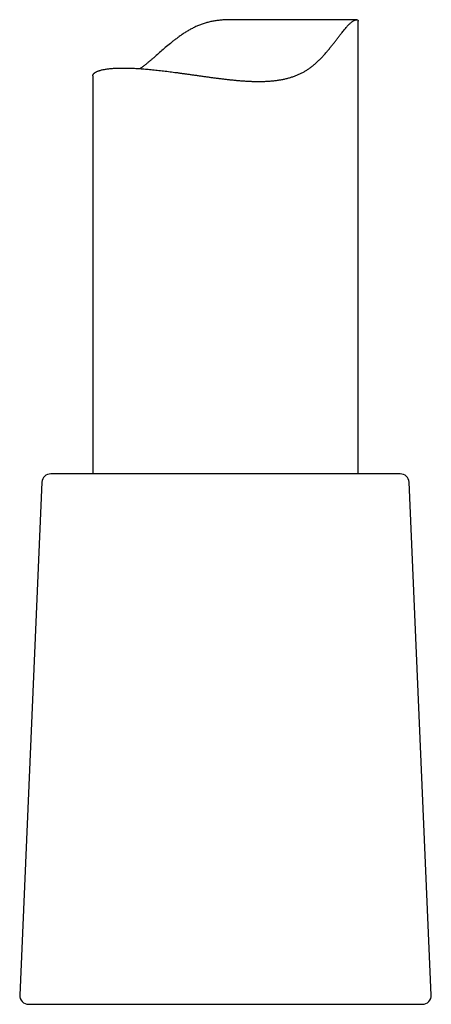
# Model space of a CAD drawing. Header units: millimetres. Extents: x 8 to 858, y 12 to 782.
# Tile 23 of 28: x 478 to 501, y 485 to 541. Entities that reach past the tile are written whole.
import ezdxf

# ---------------------------------------------------------------- set-up
doc = ezdxf.new("R2010")
doc.units = ezdxf.units.MM

msp = doc.modelspace()

# ---------------------------------------------------------------- linework, layer by layer
at = {"color": 7, "linetype": 'Continuous', "lineweight": 30}
for p, q in [((496.765, 540.996), (489.654, 540.996)), ((496.85, 515.313), (496.85, 540.92)), ((481.85, 537.819), (481.85, 515.313)), ((481.736, 515.313), (479.479, 515.313)), ((499.221, 515.313), (481.736, 515.313)), ((478.979, 514.835), (477.723, 485.835)), ((500.977, 485.835), (499.721, 514.835)), ((478.222, 485.313), (500.478, 485.313))]:
    msp.add_line(p, q, dxfattribs=at)
for centre, start, end in [((479.479, 514.813), 90, 177.5187), ((499.221, 514.813), 2.4813, 90), ((478.222, 485.813), 177.5187, 270), ((500.478, 485.813), 270, 2.4813)]:
    msp.add_arc(centre, 0.5, start, end, dxfattribs=at)
for points, knots in [([(481.85, 537.819), (481.851, 537.828), (481.852, 537.846), (481.86, 537.874), (481.873, 537.901), (481.891, 537.927), (481.914, 537.953), (481.942, 537.978), (481.975, 538.003), (482.015, 538.028), (482.061, 538.053), (482.112, 538.076), (482.171, 538.099), (482.236, 538.121), (482.309, 538.142), (482.388, 538.162), (482.472, 538.179), (482.561, 538.195), (482.655, 538.21), (482.754, 538.222), (482.856, 538.233), (482.961, 538.242), (483.069, 538.25), (483.182, 538.255), (483.302, 538.26), (483.428, 538.262), (483.562, 538.263), (483.7, 538.262), (483.842, 538.26), (483.986, 538.255), (484.132, 538.25), (484.283, 538.242), (484.435, 538.233), (484.588, 538.223), (484.742, 538.211), (484.899, 538.198), (485.062, 538.183), (485.231, 538.167), (485.407, 538.149), (485.585, 538.13), (485.765, 538.109), (485.944, 538.088), (486.124, 538.066), (486.306, 538.043), (486.49, 538.019), (486.676, 537.994), (486.863, 537.968), (487.053, 537.942), (487.248, 537.915), (487.447, 537.886), (487.652, 537.857), (487.859, 537.828), (488.064, 537.799), (488.268, 537.771), (488.47, 537.743), (488.673, 537.715), (488.878, 537.689), (489.083, 537.662), (489.29, 537.637), (489.498, 537.614), (489.709, 537.591), (489.925, 537.57), (490.144, 537.551), (490.364, 537.534), (490.58, 537.521), (490.793, 537.511), (491.002, 537.504), (491.211, 537.502), (491.419, 537.504), (491.626, 537.51), (491.831, 537.522), (492.035, 537.54), (492.237, 537.563), (492.436, 537.593), (492.633, 537.63), (492.826, 537.675), (493.014, 537.727), (493.196, 537.786), (493.373, 537.852), (493.545, 537.926), (493.712, 538.009), (493.874, 538.1), (494.031, 538.199), (494.181, 538.306), (494.332, 538.425), (494.483, 538.556), (494.632, 538.698), (494.775, 538.844), (494.915, 538.996), (495.053, 539.154), (495.187, 539.315), (495.317, 539.477), (495.442, 539.635), (495.561, 539.789), (495.675, 539.937), (495.786, 540.082), (495.885, 540.209), (495.972, 540.32), (496.049, 540.415), (496.124, 540.504), (496.197, 540.588), (496.268, 540.666), (496.337, 540.736), (496.402, 540.797), (496.464, 540.85), (496.522, 540.893), (496.575, 540.928), (496.624, 540.955), (496.669, 540.975), (496.709, 540.988), (496.745, 540.995), (496.775, 540.996), (496.803, 540.991), (496.826, 540.979), (496.842, 540.96), (496.85, 540.94), (496.849, 540.926), (496.849, 540.92)], [0, 0, 0, 0, 0.008199, 0.016445, 0.024691, 0.032617, 0.040542, 0.048489, 0.056435, 0.064926, 0.073417, 0.081934, 0.090452, 0.099452, 0.108453, 0.117486, 0.12652, 0.135219, 0.143919, 0.152648, 0.161378, 0.169597, 0.177816, 0.186062, 0.194307, 0.203019, 0.211732, 0.220475, 0.229218, 0.237637, 0.246056, 0.254502, 0.262949, 0.27098, 0.279012, 0.287067, 0.295122, 0.303628, 0.312134, 0.320668, 0.329201, 0.337412, 0.345622, 0.353857, 0.362091, 0.370293, 0.378495, 0.38672, 0.394945, 0.403628, 0.41231, 0.421021, 0.429731, 0.438109, 0.446487, 0.45489, 0.463293, 0.471784, 0.480275, 0.488793, 0.497311, 0.506318, 0.515326, 0.524369, 0.533413, 0.542133, 0.550854, 0.559614, 0.568374, 0.577196, 0.58603, 0.594917, 0.603819, 0.612766, 0.621728, 0.630757, 0.639803, 0.648638, 0.657491, 0.666417, 0.675363, 0.684365, 0.693387, 0.702482, 0.711595, 0.721808, 0.732034, 0.742294, 0.752561, 0.763376, 0.774191, 0.785029, 0.795866, 0.806263, 0.816669, 0.827102, 0.837548, 0.845374, 0.8532, 0.861068, 0.868936, 0.87688, 0.884823, 0.892849, 0.900874, 0.908715, 0.916556, 0.92447, 0.932384, 0.940378, 0.948372, 0.956418, 0.964465, 0.974791, 0.985137, 0.994516, 1, 1, 1, 1]), ([(489.654, 540.995), (489.631, 540.995), (489.533, 540.996), (489.36, 540.99), (489.136, 540.976), (488.914, 540.953), (488.691, 540.919), (488.469, 540.875), (488.248, 540.818), (488.033, 540.749), (487.825, 540.669), (487.625, 540.58), (487.428, 540.481), (487.236, 540.373), (487.048, 540.257), (486.868, 540.137), (486.696, 540.015), (486.536, 539.895), (486.382, 539.775), (486.187, 539.617), (485.955, 539.421), (485.69, 539.191), (485.474, 539.001), (485.298, 538.848), (485.16, 538.729), (485.022, 538.613), (484.88, 538.496), (484.734, 538.382), (484.613, 538.29), (484.542, 538.241), (484.521, 538.227)], [0, 0, 0, 0, 0.010655, 0.046521, 0.0818359, 0.1171714, 0.1524802, 0.1887834, 0.225118, 0.2614165, 0.2967487, 0.3321116, 0.3674539, 0.403563, 0.4396911, 0.4758082, 0.5098044, 0.543829, 0.5753232, 0.6068179, 0.6699023, 0.7280941, 0.7863432, 0.8184832, 0.8506226, 0.8828363, 0.9150491, 0.9502353, 0.9854731, 1, 1, 1, 1])]:
    msp.add_open_spline(points, degree=3, knots=knots, dxfattribs=at)

doc.saveas('drawing.dxf')
